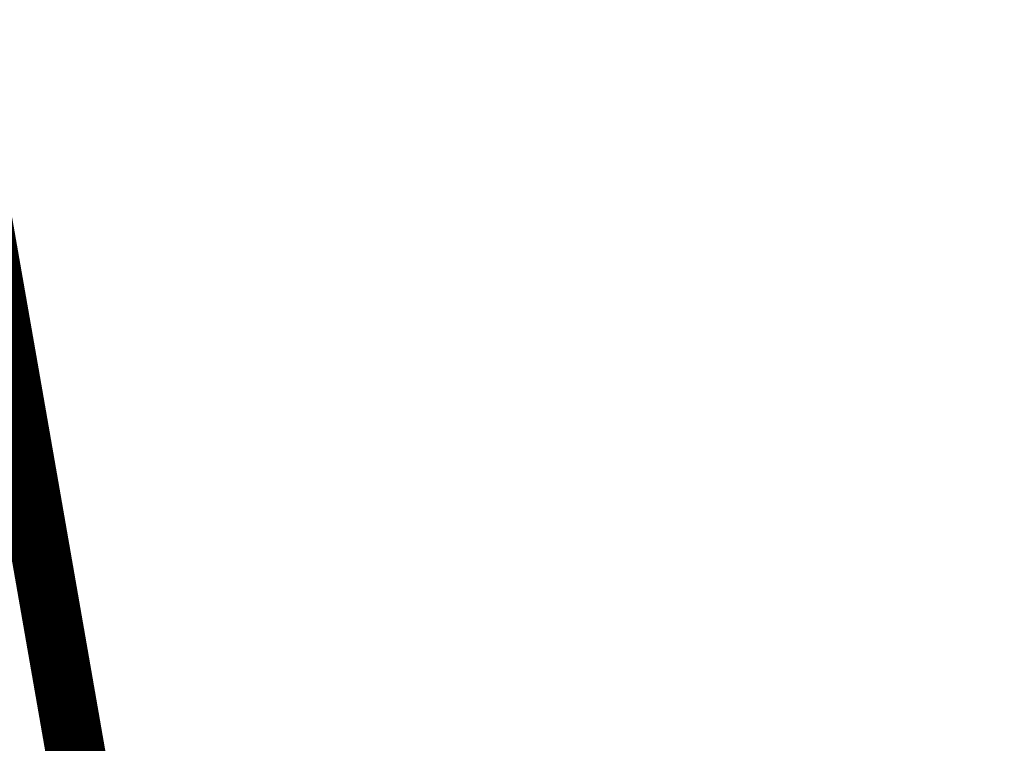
# Model space of a CAD drawing. Extents: x 447045 to 447634, y 442020 to 443192.
# Tile 56 of 82: x 447316.56 to 447324.86, y 442791.16 to 442797.26. Entities that reach past the tile are written whole.
import ezdxf

# ---------------------------------------------------------------- set-up
doc = ezdxf.new("R2010")
doc.units = 0
doc.header["$LTSCALE"] = 2
doc.header["$MEASUREMENT"] = 0
doc.linetypes.add('AUSGEZOGEN', pattern=[0])
for name, color, linetype in [('BOESCHG', 250, 'AUSGEZOGEN'), ('FBRTOP', 250, 'AUSGEZOGEN'), ('SCHLITZRINNE', 200, 'AUSGEZOGEN')]:
    doc.layers.add(name, color=color, linetype=linetype)

msp = doc.modelspace()

# ---------------------------------------------------------------- hatches: boundary and pattern name
at = {"layer": 'SCHLITZRINNE'}
h = msp.add_hatch(dxfattribs=at)
h.set_pattern_fill('_USER', color=256, scale=1.5, angle=45, style=0, pattern_type=0)
h.set_pattern_definition([(324.6696951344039, (447346.8685199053, 442714.5348465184), (0.8674338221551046, 1.223747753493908), [])])
edge = h.paths.add_edge_path(flags=17)
edge.add_line((447346.0616195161, 442716.3032781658), (447346.6361901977, 442716.4005791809))
edge = h.paths.add_edge_path(flags=17)
edge.add_line((447346.8871195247, 442714.9188203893), (447346.3125488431, 442714.8215193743))
edge = h.paths.add_edge_path(flags=17)
edge.add_line((447346.3125488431, 442714.8215193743), (447346.0616195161, 442716.3032781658))
edge = h.paths.add_edge_path(flags=17)
edge.add_line((447346.6361901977, 442716.4005791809), (447346.8871195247, 442714.9188203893))
edge = h.paths.add_edge_path()
edge.add_arc((455543.1851194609, 444109.4959850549), 8314.175989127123, 189.6562417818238, 189.6840918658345)
edge.add_arc((393563.5535929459, 433546.012125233), 54559.20423759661, 9.665544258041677, 9.67045007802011, ccw=False)
edge.add_arc((464490.7175437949, 449190.249554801), 18280.39343786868, 199.2569880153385, 199.2725912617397)
edge.add_arc((438988.1613027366, 440271.6982763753), 8736.655536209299, 19.248465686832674, 19.281113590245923, ccw=False)
edge.add_arc((439684.884197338, 440514.9838708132), 7998.678116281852, 19.2238186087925, 19.248465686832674, ccw=False)
edge.add_arc((551443.6805055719, 479485.6081539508), 110359.837036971, 199.2238149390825, 199.2304511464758)
edge.add_arc((461591.9284848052, 448142.3628786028), 15198.20419267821, 199.2304511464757, 199.2954143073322)
edge.add_arc((434066.5644204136, 438505.5905611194), 13965.35264760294, 19.22764435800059, 19.29541436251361, ccw=False)
edge.add_arc((446515.3391800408, 442847.4484587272), 781.1301442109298, 18.874057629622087, 19.227644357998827, ccw=False)
edge.add_arc((443272.1578874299, 441738.6996315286), 4208.59989003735, 18.721726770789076, 18.874057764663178, ccw=False)
edge.add_arc((445875.7446372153, 442621.065670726), 1459.557549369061, 18.158793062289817, 18.72172677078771, ccw=False)
edge.add_arc((444728.6532720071, 442244.8351673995), 2666.772522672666, 17.742332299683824, 18.158793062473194, ccw=False)
edge.add_arc((445572.4217009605, 442514.803087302), 1780.867426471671, 17.477765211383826, 17.74233229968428, ccw=False)
edge.add_arc((445655.9223158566, 442541.0951066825), 1693.325305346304, 17.206445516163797, 17.477765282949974, ccw=False)
edge.add_arc((445949.7367177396, 442632.082078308), 1385.745182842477, 16.534274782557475, 17.206445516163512, ccw=False)
edge.add_arc((445777.9256488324, 442581.0775038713), 1564.967140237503, 15.901763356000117, 16.534274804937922, ccw=False)
edge.add_arc((444610.2498572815, 442248.4174516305), 2779.104473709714, 15.717077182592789, 15.901763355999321, ccw=False)
edge.add_arc((445469.3841440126, 442490.1855316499), 1886.600396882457, 15.492922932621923, 15.71707716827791, ccw=False)
edge.add_arc((444501.3018579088, 442221.8413207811), 2891.185847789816, 15.151693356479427, 15.49292293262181, ccw=False)
edge.add_arc((444653.0003013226, 442262.919567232), 2734.024020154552, 14.800793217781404, 15.15169336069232, ccw=False)
edge.add_arc((445305.3867260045, 442435.2971580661), 2059.248441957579, 14.553226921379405, 14.800793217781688, ccw=False)
edge.add_arc((445661.5778748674, 442527.7675625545), 1691.249922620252, 14.280051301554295, 14.55322700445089, ccw=False)
edge.add_arc((445825.2781955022, 442569.4335576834), 1522.330266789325, 13.754489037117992, 14.280051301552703, ccw=False)
edge.add_arc((444655.9725115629, 442283.2091768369), 2726.157571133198, 13.361751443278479, 13.754489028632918, ccw=False)
edge.add_arc((444873.7445731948, 442334.9361968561), 2502.326484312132, 13.156370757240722, 13.361751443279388, ccw=False)
edge.add_arc((445203.5665272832, 442412.0303197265), 2163.614179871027, 12.935498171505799, 13.156370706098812, ccw=False)
edge.add_arc((445591.1524972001, 442501.0521217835), 1765.936213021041, 12.36851844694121, 12.935498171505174, ccw=False)
edge.add_arc((445707.2559674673, 442526.5122554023), 1647.073964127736, 11.781436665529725, 12.368518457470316, ccw=False)
edge.add_arc((445429.9941138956, 442468.6829810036), 1930.302423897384, 11.594814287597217, 11.781436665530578, ccw=False)
edge.add_arc((442977.0603987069, 441965.3993853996), 4434.33480961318, 11.471684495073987, 11.59481397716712, ccw=False)
edge.add_arc((444371.6934236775, 442248.4229983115), 3011.273447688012, 11.050893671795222, 11.471684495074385, ccw=False)
edge.add_arc((446428.11335783, 442650.0465261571), 916.0015312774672, 10.287944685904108, 11.050893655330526, ccw=False)
edge.add_arc((445293.5438072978, 442444.106887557), 2069.110025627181, 9.832006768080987, 10.287944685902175, ccw=False)
edge.add_arc((438489.7745608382, 441264.9773509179), 8974.298105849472, 9.613081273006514, 9.832006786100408, ccw=False)
edge.add_arc((-516898.9809261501, 279448.6900894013), 977969.7495575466, 9.612262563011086, 9.613081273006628, ccw=False)
edge.add_arc((439111.8192036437, 441356.2794889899), 8345.741258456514, 9.603416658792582, 9.61227924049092, ccw=False)
edge.add_arc((371773.6318437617, 429962.7471930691), 76641.01236189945, 9.590854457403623, 9.603416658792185, ccw=False)
edge.add_arc((456011.6550815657, 444189.1683239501), 8789.8725663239, 189.5423691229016, 189.6519019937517)
edge.add_arc((455543.1851558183, 444109.4959913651), 8314.676026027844, 189.6519019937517, 189.6840918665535)
edge.add_arc((393564.9242098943, 433546.2457900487), 54557.31384556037, 9.66554402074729, 9.670449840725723, ccw=False)
edge.add_line((447347.776, 442706.232), (447348.2689023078, 442706.3159482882))
h = msp.add_hatch(dxfattribs=at)
h.set_pattern_fill('_USER', color=256, scale=1.5, angle=45, style=0, pattern_type=0)
h.set_pattern_definition([(334.2695901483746, (447234.5127272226, 443158.8401483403), (0.6512059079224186, 1.35127009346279), [])])
edge = h.paths.add_edge_path()
edge.add_arc((464490.7175438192, 449190.2495547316), 18279.89343786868, 199.256988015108, 199.2725912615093)
edge.add_arc((438988.2845204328, 440271.7413311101), 8737.025012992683, 19.253848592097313, 19.281113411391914, ccw=False)
edge.add_line((447233.134, 443161.2700000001), (447233.6060244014, 443161.4349028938))
edge.add_arc((464490.7175437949, 449190.249554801), 18280.39343786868, 199.2569880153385, 199.2725912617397)
edge.add_arc((438988.1613027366, 440271.6982763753), 8736.655536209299, 19.248465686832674, 19.281113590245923, ccw=False)
edge.add_arc((439684.884197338, 440514.9838708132), 7998.678116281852, 19.2238186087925, 19.248465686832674, ccw=False)
edge.add_arc((551443.6805055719, 479485.6081539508), 110359.837036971, 199.2238149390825, 199.2304511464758)
edge.add_arc((461591.9284848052, 448142.3628786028), 15198.20419267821, 199.2304511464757, 199.2954143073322)
edge.add_arc((434066.5644204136, 438505.5905611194), 13965.35264760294, 19.22764435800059, 19.29541436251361, ccw=False)
edge.add_arc((446515.3391800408, 442847.4484587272), 781.1301442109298, 18.874057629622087, 19.227644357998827, ccw=False)
edge.add_arc((443272.1578874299, 441738.6996315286), 4208.59989003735, 18.721726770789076, 18.874057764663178, ccw=False)
edge.add_arc((445875.7446372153, 442621.065670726), 1459.557549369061, 18.158793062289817, 18.72172677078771, ccw=False)
edge.add_arc((444728.6532720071, 442244.8351673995), 2666.772522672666, 17.742332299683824, 18.158793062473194, ccw=False)
edge.add_arc((445572.4217009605, 442514.803087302), 1780.867426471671, 17.477765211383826, 17.74233229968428, ccw=False)
edge.add_arc((445655.9223158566, 442541.0951066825), 1693.325305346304, 17.206445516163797, 17.477765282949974, ccw=False)
edge.add_arc((445949.7367177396, 442632.082078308), 1385.745182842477, 16.534274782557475, 17.206445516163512, ccw=False)
edge.add_arc((445777.9256488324, 442581.0775038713), 1564.967140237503, 15.901763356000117, 16.534274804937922, ccw=False)
edge.add_arc((444610.2498572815, 442248.4174516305), 2779.104473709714, 15.717077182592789, 15.901763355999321, ccw=False)
edge.add_arc((445469.3841440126, 442490.1855316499), 1886.600396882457, 15.492922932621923, 15.71707716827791, ccw=False)
edge.add_arc((444501.3018579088, 442221.8413207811), 2891.185847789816, 15.151693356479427, 15.49292293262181, ccw=False)
edge.add_arc((444653.0003013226, 442262.919567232), 2734.024020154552, 14.800793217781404, 15.15169336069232, ccw=False)
edge.add_arc((445305.3867260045, 442435.2971580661), 2059.248441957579, 14.553226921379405, 14.800793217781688, ccw=False)
edge.add_arc((445661.5778748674, 442527.7675625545), 1691.249922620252, 14.280051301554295, 14.55322700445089, ccw=False)
edge.add_arc((445825.2781955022, 442569.4335576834), 1522.330266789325, 13.754489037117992, 14.280051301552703, ccw=False)
edge.add_arc((444655.9725115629, 442283.2091768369), 2726.157571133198, 13.361751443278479, 13.754489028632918, ccw=False)
edge.add_arc((444873.7445731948, 442334.9361968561), 2502.326484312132, 13.156370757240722, 13.361751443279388, ccw=False)
edge.add_arc((445203.5665272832, 442412.0303197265), 2163.614179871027, 12.935498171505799, 13.156370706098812, ccw=False)
edge.add_arc((445591.1524972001, 442501.0521217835), 1765.936213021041, 12.36851844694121, 12.935498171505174, ccw=False)
edge.add_arc((445707.2559674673, 442526.5122554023), 1647.073964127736, 11.781436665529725, 12.368518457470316, ccw=False)
edge.add_arc((445429.9941138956, 442468.6829810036), 1930.302423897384, 11.594814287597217, 11.781436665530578, ccw=False)
edge.add_arc((442977.0603987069, 441965.3993853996), 4434.33480961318, 11.471684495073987, 11.59481397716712, ccw=False)
edge.add_arc((444371.6934236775, 442248.4229983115), 3011.273447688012, 11.050893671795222, 11.471684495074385, ccw=False)
edge.add_arc((446428.11335783, 442650.0465261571), 916.0015312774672, 10.287944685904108, 11.050893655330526, ccw=False)
edge.add_arc((445293.5438072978, 442444.106887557), 2069.110025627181, 9.832006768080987, 10.287944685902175, ccw=False)
edge.add_arc((438489.7745608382, 441264.9773509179), 8974.298105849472, 9.613081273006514, 9.832006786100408, ccw=False)
edge.add_arc((-516898.9809261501, 279448.6900894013), 977969.7495575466, 9.612262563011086, 9.613081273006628, ccw=False)
edge.add_arc((439111.8192036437, 441356.2794889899), 8345.741258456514, 9.603416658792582, 9.61227924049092, ccw=False)
edge.add_arc((371773.6318437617, 429962.7471930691), 76641.01236189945, 9.590854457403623, 9.603416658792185, ccw=False)
edge.add_arc((456011.6550815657, 444189.1683239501), 8789.8725663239, 189.5423691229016, 189.6519019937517)
edge.add_arc((455543.1851558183, 444109.4959913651), 8314.676026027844, 189.6519019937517, 189.6840918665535)
edge.add_arc((393564.9242098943, 433546.2457900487), 54557.31384556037, 9.66554402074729, 9.670449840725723, ccw=False)

# ---------------------------------------------------------------- linework, layer by layer
at = {"layer": 'BOESCHG', "flags": 128}
msp.add_lwpolyline([(447250.059, 442986.973, -0.007807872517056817), (447263.7496072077, 442939.0698747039, -0.01782100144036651), (447268.666, 442917.797, -0.000343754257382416), (447285.0241057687, 442833.1044468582, -0.003393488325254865), (447286.617, 442824.513, -0.0002465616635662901), (447300.1956052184, 442748.1791037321, -0.0002096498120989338), (447316.083, 442658.391, -0.0005327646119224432), (447321.2942783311, 442628.6822584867, -0.0002078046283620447), (447334.542, 442552.496, -0.01431943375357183), (447335.0026596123, 442549.2991309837, -0.002465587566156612), (447337.053, 442530.657)], format="xyb", dxfattribs=at)
at = {"layer": 'BOESCHG'}
msp.add_lwpolyline([(447301.0323822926, 442816.8036219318, -4.335059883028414e-05), (447305.4204381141, 442792.9015414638, -0.00311931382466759), (447306.8677087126, 442784.727350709, -0.001585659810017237), (447309.5879886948, 442768.4737378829, -0.001585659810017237)], format="xyb", dxfattribs=at)
at = {"layer": 'FBRTOP', "color": 0}
for points in [[(447425.7343526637, 442335.0284955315, -2.516183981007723e-06), (447426.4300518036, 442330.9202575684, -5.032422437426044e-07), (447429.9083806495, 442310.3793302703)], [(447344.5490080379, 442813.4124663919, -0.002088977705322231), (447346.3306091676, 442803.504382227, -0.0004549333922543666), (447348.2979180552, 442792.2346240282, -0.001023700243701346), (447349.1573781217, 442787.2237645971, -3.15025933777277e-06), (447350.3487882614, 442780.1909008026, -1.498453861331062e-05), (447350.5992094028, 442778.7123413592), (447354.7733806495, 442754.0623302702), (447358.9473806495, 442729.4133302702, 5.459756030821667e-06), (447365.2088651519, 442692.4394217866, -2.781310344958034e-06), (447371.4703496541, 442655.4655133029, -2.678646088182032e-06), (447379.8183651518, 442606.1674217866, 3.217572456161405e-06), (447388.1663806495, 442556.8693302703), (447409.037358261, 442433.6244624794)]]:
    msp.add_lwpolyline(points, format="xyb", dxfattribs=at)
at = {"layer": 'FBRTOP', "color": 0, "const_width": 0.5}
for points in [[(447422.7764668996, 442334.5275845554, -2.52471386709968e-06), (447423.4721641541, 442330.4193572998, -5.04947965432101e-07), (447426.9504899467, 442309.8784484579)], [(447395.1695331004, 442329.8524154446, -2.587303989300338e-06), (447395.8652172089, 442325.7442626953, -5.1746108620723e-07), (447399.3435100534, 442305.2035515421)], [(447341.598145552, 442812.87140809, -0.002088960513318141), (447343.3774428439, 442802.9761383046, -0.0004549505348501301), (447345.3421773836, 442791.7211295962, -0.001023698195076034), (447346.2005466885, 442786.7166296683, -3.19698192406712e-06), (447347.3909859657, 442779.6894931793, -1.519791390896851e-05), (447347.6413489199, 442778.2112811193), (447351.8154899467, 442753.5614484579), (447355.9894899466, 442728.9124484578, 5.459791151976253e-06), (447362.2509771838, 442691.9385238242, -2.781311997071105e-06), (447368.512464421, 442654.9645991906, -2.678645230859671e-06), (447376.8604771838, 442605.6665238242, 3.217571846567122e-06), (447385.2084899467, 442556.3684484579), (447406.0794715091, 442433.1235573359)], [(447314.0567619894, 442807.8215326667, -0.002088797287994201), (447315.8145571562, 442798.0458616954, -0.0004551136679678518), (447317.7552643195, 442786.9285155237, -0.001023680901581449), (447318.6034533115, 442781.9833703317, -3.220058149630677e-06), (447319.7848277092, 442775.0097446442, -1.522388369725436e-05), (447320.03465108, 442773.5347188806), (447324.2085100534, 442748.8865515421), (447328.3825100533, 442724.2375515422, 5.45978087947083e-06), (447334.6440228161, 442687.2634761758, -2.781315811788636e-06), (447340.9055355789, 442650.2894008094, -2.678638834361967e-06), (447349.2535228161, 442600.9914761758, 3.217570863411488e-06), (447357.6015100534, 442551.6935515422), (447378.4725284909, 442428.4484426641)]]:
    msp.add_lwpolyline(points, format="xyb", dxfattribs=at)
at = {"layer": 'SCHLITZRINNE', "flags": 128}
for points in [[(447233.134, 443161.27, 6.808200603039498e-05), (447234.7765, 443156.5705, -0.000142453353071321), (447236.419, 443151.871, -0.0001075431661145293), (447237.5526180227, 443148.6222922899, 2.895591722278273e-05), (447241.762, 443136.553, 0.0002834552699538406), (447247.4469153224, 443120.285700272, -0.0002957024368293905), (447252.896, 443104.692, -0.001542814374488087), (447254.4694601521, 443100.135480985, -0.0006646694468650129), (447258.075, 443089.5429999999, -0.002456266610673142), (447262.6110188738, 443075.939146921, -0.001817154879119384), (447268.585, 443057.499, -0.001154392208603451), (447271.0728430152, 443049.6610948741, -0.001183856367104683), (447273.463, 443042.007, -0.002932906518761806), (447278.1808704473, 443026.4497302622, -0.002759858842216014), (447283.006, 443009.861, -0.0008058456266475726), (447285.4465338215, 443001.241745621, -0.0009780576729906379), (447287.432, 442994.133, -0.001488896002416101), (447291.982007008, 442977.5263820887, -0.00153109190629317), (447296.309, 442961.351, -0.001080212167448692), (447298.5634061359, 442952.7436456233, -0.0011919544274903), (447300.571, 442944.934, -0.002293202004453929), (447303.9532739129, 442931.3858386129, -0.001713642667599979), (447308.334, 442913.22, -0.0008961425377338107), (447310.3912526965, 442904.4893492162, -0.0009637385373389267), (447312.274, 442896.364, -0.002473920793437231), (447316.101540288, 442879.3132844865, -0.002561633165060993), (447319.632, 442862.81, -0.0008142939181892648), (447320.9057146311, 442856.6530390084, -0.0005372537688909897), (447322.811, 442847.316, -0.001836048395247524), (447327.1297547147, 442825.626489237, -0.003329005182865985), (447329.388, 442813.64, -0.001989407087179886), (447332.2641140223, 442797.4280008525, -0.0009552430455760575), (447338.055, 442763.63, -3.572296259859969e-06), (447340.3885389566, 442749.8518218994, -3.86703077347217e-05), (447340.604, 442748.579, -5.481294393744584e-05), (447343.4055, 442732.0105, 0.000477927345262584), (447346.2070000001, 442715.442, 0.0001404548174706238), (447346.9915, 442710.8370000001, -2.140567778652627e-05), (447347.776, 442706.232, -5.907971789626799e-05)], [(447249.67, 443103.0220000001, -0.003552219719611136), (447260.2584889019, 443071.959435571, -0.006928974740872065), (447265.352, 443055.924, -0.0001775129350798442), (447279.0314349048, 443010.6373760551, -0.00355814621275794), (447279.697, 443008.373, -0.002844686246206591), (447286.5328253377, 442983.9652793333, -0.002919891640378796), (447292.9179999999, 442960.111, -0.002719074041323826), (447299.1504147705, 442935.7298284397, -0.002812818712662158), (447304.914, 442912.096, -0.003215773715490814), (447310.6356405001, 442887.341221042, -0.003107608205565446), (447316.232, 442861.652, -0.003063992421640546), (447316.6831726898, 442859.4506596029, -0.000145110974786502), (447325.911, 442812.91, -0.006038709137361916), (447329.0904439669, 442795.7656693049, -0.003133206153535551), (447334.611, 442762.617)]]:
    msp.add_lwpolyline(points, format="xyb", dxfattribs=at)

doc.saveas('drawing.dxf')
